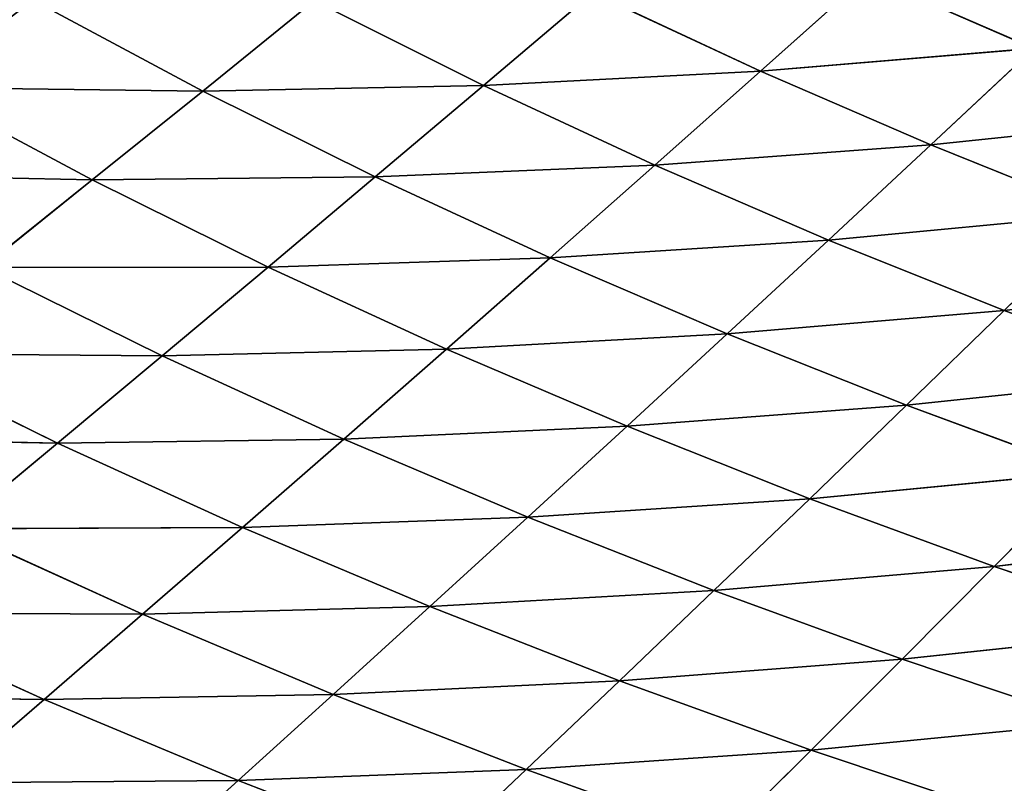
# Model space of a CAD drawing. Extents: x 0 to 605, y 0 to 400.
# Tile 230 of 256: x 150 to 176, y 55 to 74. Entities that reach past the tile are written whole.
import ezdxf

# ---------------------------------------------------------------- set-up
doc = ezdxf.new("R2010")
doc.units = 0
doc.header["$LTSCALE"] = 25.4
doc.layers.get('0').update_dxf_attribs({"linetype": 'CONTINUOUS'})

# ---------------------------------------------------------------- blocks, each defined once
blk = doc.blocks.new('ATLANTA610_-_S_STL')
at = {"color": 0}
for p, q in [((153.947, 63.718, 347.461), (156.371, 61.228, 345.272)), ((153.947, 63.718, 347.461), (156.371, 61.228, 345.272)), ((156.371, 61.228, 345.272), (148.834, 63.514, 345.334)), ((156.371, 61.228, 345.272), (148.834, 63.514, 345.334)), ((151.342, 61.026, 343.168), (148.834, 63.514, 345.334)), ((151.342, 61.026, 343.168), (148.834, 63.514, 345.334)), ((151.342, 61.026, 343.168), (143.788, 63.315, 343.065)), ((151.342, 61.026, 343.168), (143.788, 63.315, 343.065)), ((161.461, 61.435, 347.241), (156.371, 61.228, 345.272)), ((161.461, 61.435, 347.241), (156.371, 61.228, 345.272)), ((163.842, 59.075, 344.986), (161.461, 61.435, 347.241)), ((163.842, 59.075, 344.986), (161.461, 61.435, 347.241)), ((156.371, 61.228, 345.272), (151.342, 61.026, 343.168)), ((156.371, 61.228, 345.272), (151.342, 61.026, 343.168)), ((156.371, 61.228, 345.272), (158.839, 58.872, 343.039)), ((163.842, 59.075, 344.986), (156.371, 61.228, 345.272)), ((163.842, 59.075, 344.986), (156.371, 61.228, 345.272)), ((156.371, 61.228, 345.272), (158.839, 58.872, 343.039)), ((151.342, 61.026, 343.168), (146.377, 60.829, 340.925)), ((151.342, 61.026, 343.168), (146.377, 60.829, 340.925)), ((153.894, 58.673, 340.959), (146.377, 60.829, 340.925)), ((153.894, 58.673, 340.959), (146.377, 60.829, 340.925)), ((158.839, 58.872, 343.039), (151.342, 61.026, 343.168)), ((158.839, 58.872, 343.039), (151.342, 61.026, 343.168)), ((153.894, 58.673, 340.959), (151.342, 61.026, 343.168)), ((153.894, 58.673, 340.959), (151.342, 61.026, 343.168)), ((168.899, 59.284, 346.804), (163.842, 59.075, 344.986)), ((168.899, 59.284, 346.804), (163.842, 59.075, 344.986)), ((168.899, 59.284, 346.804), (171.229, 57.047, 344.485)), ((168.899, 59.284, 346.804), (171.229, 57.047, 344.485)), ((163.842, 59.075, 344.986), (158.839, 58.872, 343.039)), ((163.842, 59.075, 344.986), (158.839, 58.872, 343.039)), ((171.229, 57.047, 344.485), (163.842, 59.075, 344.986)), ((171.229, 57.047, 344.485), (163.842, 59.075, 344.986)), ((166.261, 56.843, 342.687), (163.842, 59.075, 344.986)), ((166.261, 56.843, 342.687), (163.842, 59.075, 344.986)), ((158.839, 58.872, 343.039), (153.894, 58.673, 340.959)), ((158.839, 58.872, 343.039), (153.894, 58.673, 340.959)), ((158.839, 58.872, 343.039), (161.345, 56.644, 340.762)), ((166.261, 56.843, 342.687), (158.839, 58.872, 343.039)), ((166.261, 56.843, 342.687), (158.839, 58.872, 343.039)), ((158.839, 58.872, 343.039), (161.345, 56.644, 340.762)), ((153.894, 58.673, 340.959), (149.012, 58.479, 338.743)), ((153.894, 58.673, 340.959), (149.012, 58.479, 338.743)), ((149.012, 58.479, 338.743), (151.689, 56.26, 336.519)), ((156.486, 56.449, 338.707), (149.012, 58.479, 338.743)), ((156.486, 56.449, 338.707), (149.012, 58.479, 338.743)), ((149.012, 58.479, 338.743), (151.689, 56.26, 336.519)), ((161.345, 56.644, 340.762), (153.894, 58.673, 340.959)), ((161.345, 56.644, 340.762), (153.894, 58.673, 340.959)), ((156.486, 56.449, 338.707), (153.894, 58.673, 340.959)), ((156.486, 56.449, 338.707), (153.894, 58.673, 340.959)), ((151.689, 56.26, 336.519), (144.2, 58.291, 336.387)), ((151.689, 56.26, 336.519), (144.2, 58.291, 336.387)), ((176.244, 57.255, 346.16), (171.229, 57.047, 344.485)), ((176.244, 57.255, 346.16), (171.229, 57.047, 344.485)), ((171.229, 57.047, 344.485), (166.261, 56.843, 342.687)), ((171.229, 57.047, 344.485), (166.261, 56.843, 342.687)), ((171.229, 57.047, 344.485), (173.591, 54.932, 342.123)), ((178.516, 55.135, 343.779), (171.229, 57.047, 344.485)), ((178.516, 55.135, 343.779), (171.229, 57.047, 344.485)), ((171.229, 57.047, 344.485), (173.591, 54.932, 342.123)), ((166.261, 56.843, 342.687), (161.345, 56.644, 340.762)), ((166.261, 56.843, 342.687), (161.345, 56.644, 340.762)), ((173.591, 54.932, 342.123), (166.261, 56.843, 342.687)), ((173.591, 54.932, 342.123), (166.261, 56.843, 342.687)), ((168.713, 54.733, 340.345), (166.261, 56.843, 342.687)), ((168.713, 54.733, 340.345), (166.261, 56.843, 342.687)), ((156.486, 56.449, 338.707), (151.689, 56.26, 336.519)), ((156.486, 56.449, 338.707), (151.689, 56.26, 336.519)), ((161.345, 56.644, 340.762), (156.486, 56.449, 338.707)), ((161.345, 56.644, 340.762), (156.486, 56.449, 338.707)), ((163.885, 54.54, 338.444), (156.486, 56.449, 338.707)), ((163.885, 54.54, 338.444), (156.486, 56.449, 338.707)), ((159.114, 54.351, 336.415), (156.486, 56.449, 338.707)), ((159.114, 54.351, 336.415), (156.486, 56.449, 338.707)), ((161.345, 56.644, 340.762), (163.885, 54.54, 338.444)), ((168.713, 54.733, 340.345), (161.345, 56.644, 340.762)), ((168.713, 54.733, 340.345), (161.345, 56.644, 340.762)), ((161.345, 56.644, 340.762), (163.885, 54.54, 338.444)), ((151.689, 56.26, 336.519), (146.96, 56.076, 334.194)), ((151.689, 56.26, 336.519), (146.96, 56.076, 334.194)), ((151.689, 56.26, 336.519), (154.403, 54.167, 334.255)), ((159.114, 54.351, 336.415), (151.689, 56.26, 336.519)), ((159.114, 54.351, 336.415), (151.689, 56.26, 336.519)), ((151.689, 56.26, 336.519), (154.403, 54.167, 334.255)), ((154.403, 54.167, 334.255), (146.96, 56.076, 334.194)), ((154.403, 54.167, 334.255), (146.96, 56.076, 334.194)), ((173.591, 54.932, 342.123), (168.713, 54.733, 340.345)), ((173.591, 54.932, 342.123), (168.713, 54.733, 340.345)), ((178.516, 55.135, 343.779), (173.591, 54.932, 342.123)), ((178.516, 55.135, 343.779), (173.591, 54.932, 342.123)), ((173.591, 54.932, 342.123), (175.983, 52.934, 339.718)), ((180.816, 53.13, 341.355), (173.591, 54.932, 342.123)), ((180.816, 53.13, 341.355), (173.591, 54.932, 342.123)), ((173.591, 54.932, 342.123), (175.983, 52.934, 339.718)), ((168.713, 54.733, 340.345), (163.885, 54.54, 338.444)), ((168.713, 54.733, 340.345), (163.885, 54.54, 338.444)), ((175.983, 52.934, 339.718), (168.713, 54.733, 340.345)), ((175.983, 52.934, 339.718), (168.713, 54.733, 340.345)), ((171.196, 52.742, 337.962), (168.713, 54.733, 340.345)), ((171.196, 52.742, 337.962), (168.713, 54.733, 340.345)), ((163.885, 54.54, 338.444), (159.114, 54.351, 336.415)), ((163.885, 54.54, 338.444), (159.114, 54.351, 336.415)), ((163.885, 54.54, 338.444), (166.458, 52.554, 336.085)), ((171.196, 52.742, 337.962), (163.885, 54.54, 338.444)), ((171.196, 52.742, 337.962), (163.885, 54.54, 338.444)), ((163.885, 54.54, 338.444), (166.458, 52.554, 336.085)), ((154.403, 54.167, 334.255), (149.758, 53.989, 331.962)), ((154.403, 54.167, 334.255), (149.758, 53.989, 331.962)), ((159.114, 54.351, 336.415), (154.403, 54.167, 334.255)), ((159.114, 54.351, 336.415), (154.403, 54.167, 334.255)), ((154.403, 54.167, 334.255), (157.151, 52.195, 331.954)), ((161.774, 52.372, 334.084), (154.403, 54.167, 334.255)), ((161.774, 52.372, 334.084), (154.403, 54.167, 334.255)), ((154.403, 54.167, 334.255), (157.151, 52.195, 331.954)), ((166.458, 52.554, 336.085), (159.114, 54.351, 336.415)), ((166.458, 52.554, 336.085), (159.114, 54.351, 336.415)), ((161.774, 52.372, 334.084), (159.114, 54.351, 336.415)), ((161.774, 52.372, 334.084), (159.114, 54.351, 336.415)), ((157.151, 52.195, 331.954), (149.758, 53.989, 331.962)), ((157.151, 52.195, 331.954), (149.758, 53.989, 331.962)), ((152.591, 52.023, 329.694), (149.758, 53.989, 331.962)), ((152.591, 52.023, 329.694), (149.758, 53.989, 331.962)), ((145.184, 53.816, 329.532), (152.591, 52.023, 329.694)), ((145.184, 53.816, 329.532), (152.591, 52.023, 329.694)), ((180.816, 53.13, 341.355), (175.983, 52.934, 339.718)), ((180.816, 53.13, 341.355), (175.983, 52.934, 339.718)), ((175.983, 52.934, 339.718), (171.196, 52.742, 337.962)), ((175.983, 52.934, 339.718), (171.196, 52.742, 337.962)), ((175.983, 52.934, 339.718), (178.401, 51.048, 337.272)), ((183.141, 51.237, 338.889), (175.983, 52.934, 339.718)), ((183.141, 51.237, 338.889), (175.983, 52.934, 339.718)), ((175.983, 52.934, 339.718), (178.401, 51.048, 337.272)), ((171.196, 52.742, 337.962), (166.458, 52.554, 336.085)), ((171.196, 52.742, 337.962), (166.458, 52.554, 336.085)), ((178.401, 51.048, 337.272), (171.196, 52.742, 337.962)), ((178.401, 51.048, 337.272), (171.196, 52.742, 337.962)), ((173.705, 50.863, 335.54), (171.196, 52.742, 337.962)), ((173.705, 50.863, 335.54), (171.196, 52.742, 337.962)), ((161.774, 52.372, 334.084), (157.151, 52.195, 331.954)), ((161.774, 52.372, 334.084), (157.151, 52.195, 331.954)), ((166.458, 52.554, 336.085), (161.774, 52.372, 334.084)), ((166.458, 52.554, 336.085), (161.774, 52.372, 334.084)), ((169.058, 50.683, 333.689), (161.774, 52.372, 334.084)), ((169.058, 50.683, 333.689), (161.774, 52.372, 334.084)), ((164.464, 50.508, 331.715), (161.774, 52.372, 334.084)), ((164.464, 50.508, 331.715), (161.774, 52.372, 334.084)), ((166.458, 52.554, 336.085), (169.058, 50.683, 333.689)), ((173.705, 50.863, 335.54), (166.458, 52.554, 336.085)), ((173.705, 50.863, 335.54), (166.458, 52.554, 336.085)), ((166.458, 52.554, 336.085), (169.058, 50.683, 333.689)), ((157.151, 52.195, 331.954), (152.591, 52.023, 329.694)), ((157.151, 52.195, 331.954), (152.591, 52.023, 329.694)), ((157.151, 52.195, 331.954), (159.928, 50.338, 329.617)), ((164.464, 50.508, 331.715), (157.151, 52.195, 331.954)), ((164.464, 50.508, 331.715), (157.151, 52.195, 331.954)), ((157.151, 52.195, 331.954), (159.928, 50.338, 329.617)), ((148.101, 51.857, 327.3), (152.591, 52.023, 329.694)), ((148.101, 51.857, 327.3), (152.591, 52.023, 329.694)), ((148.101, 51.857, 327.3), (155.455, 50.173, 327.39)), ((148.101, 51.857, 327.3), (155.455, 50.173, 327.39)), ((159.928, 50.338, 329.617), (152.591, 52.023, 329.694)), ((159.928, 50.338, 329.617), (152.591, 52.023, 329.694)), ((155.455, 50.173, 327.39), (152.591, 52.023, 329.694)), ((155.455, 50.173, 327.39), (152.591, 52.023, 329.694)), ((173.705, 50.863, 335.54), (169.058, 50.683, 333.689)), ((173.705, 50.863, 335.54), (169.058, 50.683, 333.689)), ((178.401, 51.048, 337.272), (173.705, 50.863, 335.54)), ((178.401, 51.048, 337.272), (173.705, 50.863, 335.54)), ((180.843, 49.27, 334.788), (173.705, 50.863, 335.54)), ((180.843, 49.27, 334.788), (173.705, 50.863, 335.54)), ((176.24, 49.093, 333.08), (173.705, 50.863, 335.54)), ((176.24, 49.093, 333.08), (173.705, 50.863, 335.54)), ((169.058, 50.683, 333.689), (164.464, 50.508, 331.715)), ((169.058, 50.683, 333.689), (164.464, 50.508, 331.715)), ((169.058, 50.683, 333.689), (171.684, 48.921, 331.255)), ((176.24, 49.093, 333.08), (169.058, 50.683, 333.689)), ((176.24, 49.093, 333.08), (169.058, 50.683, 333.689)), ((169.058, 50.683, 333.689), (171.684, 48.921, 331.255)), ((159.928, 50.338, 329.617), (155.455, 50.173, 327.39)), ((159.928, 50.338, 329.617), (155.455, 50.173, 327.39)), ((164.464, 50.508, 331.715), (159.928, 50.338, 329.617)), ((164.464, 50.508, 331.715), (159.928, 50.338, 329.617)), ((159.928, 50.338, 329.617), (162.733, 48.59, 327.244)), ((167.18, 48.753, 329.311), (159.928, 50.338, 329.617)), ((167.18, 48.753, 329.311), (159.928, 50.338, 329.617)), ((159.928, 50.338, 329.617), (162.733, 48.59, 327.244)), ((171.684, 48.921, 331.255), (164.464, 50.508, 331.715)), ((171.684, 48.921, 331.255), (164.464, 50.508, 331.715)), ((167.18, 48.753, 329.311), (164.464, 50.508, 331.715)), ((167.18, 48.753, 329.311), (164.464, 50.508, 331.715)), ((151.05, 50.013, 325.033), (155.455, 50.173, 327.39)), ((151.05, 50.013, 325.033), (155.455, 50.173, 327.39)), ((162.733, 48.59, 327.244), (155.455, 50.173, 327.39)), ((162.733, 48.59, 327.244), (155.455, 50.173, 327.39)), ((158.348, 48.433, 325.053), (155.455, 50.173, 327.39)), ((158.348, 48.433, 325.053), (155.455, 50.173, 327.39)), ((176.24, 49.093, 333.08), (171.684, 48.921, 331.255)), ((176.24, 49.093, 333.08), (171.684, 48.921, 331.255)), ((180.843, 49.27, 334.788), (176.24, 49.093, 333.08)), ((180.843, 49.27, 334.788), (176.24, 49.093, 333.08)), ((183.307, 47.595, 332.267), (176.24, 49.093, 333.08)), ((183.307, 47.595, 332.267), (176.24, 49.093, 333.08)), ((178.797, 47.427, 330.583), (176.24, 49.093, 333.08)), ((178.797, 47.427, 330.583), (176.24, 49.093, 333.08)), ((171.684, 48.921, 331.255), (167.18, 48.753, 329.311)), ((171.684, 48.921, 331.255), (167.18, 48.753, 329.311)), ((171.684, 48.921, 331.255), (174.333, 47.263, 328.786)), ((178.797, 47.427, 330.583), (171.684, 48.921, 331.255)), ((178.797, 47.427, 330.583), (171.684, 48.921, 331.255)), ((171.684, 48.921, 331.255), (174.333, 47.263, 328.786)), ((162.733, 48.59, 327.244), (158.348, 48.433, 325.053)), ((162.733, 48.59, 327.244), (158.348, 48.433, 325.053)), ((167.18, 48.753, 329.311), (162.733, 48.59, 327.244)), ((167.18, 48.753, 329.311), (162.733, 48.59, 327.244)), ((162.733, 48.59, 327.244), (165.563, 46.948, 324.839)), ((169.921, 47.103, 326.872), (162.733, 48.59, 327.244)), ((169.921, 47.103, 326.872), (162.733, 48.59, 327.244)), ((162.733, 48.59, 327.244), (165.563, 46.948, 324.839)), ((174.333, 47.263, 328.786), (167.18, 48.753, 329.311)), ((174.333, 47.263, 328.786), (167.18, 48.753, 329.311)), ((169.921, 47.103, 326.872), (167.18, 48.753, 329.311)), ((169.921, 47.103, 326.872), (167.18, 48.753, 329.311)), ((174.333, 47.263, 328.786), (169.921, 47.103, 326.872)), ((174.333, 47.263, 328.786), (169.921, 47.103, 326.872)), ((178.797, 47.427, 330.583), (174.333, 47.263, 328.786)), ((178.797, 47.427, 330.583), (174.333, 47.263, 328.786)), ((174.333, 47.263, 328.786), (177.005, 45.704, 326.283)), ((181.375, 45.86, 328.052), (174.333, 47.263, 328.786)), ((181.375, 45.86, 328.052), (174.333, 47.263, 328.786)), ((174.333, 47.263, 328.786), (177.005, 45.704, 326.283)), ((169.921, 47.103, 326.872), (165.563, 46.948, 324.839)), ((169.921, 47.103, 326.872), (165.563, 46.948, 324.839)), ((177.005, 45.704, 326.283), (169.921, 47.103, 326.872)), ((177.005, 45.704, 326.283), (169.921, 47.103, 326.872)), ((172.684, 45.553, 324.4), (169.921, 47.103, 326.872)), ((172.684, 45.553, 324.4), (169.921, 47.103, 326.872)), ((177.005, 45.704, 326.283), (172.684, 45.553, 324.4)), ((177.005, 45.704, 326.283), (172.684, 45.553, 324.4))]:
    blk.add_line(p, q, dxfattribs=at)
mesh = blk.add_polyface(dxfattribs=at)
corners = [(153.947, 63.718, 347.461), (148.834, 63.514, 345.334), (146.376, 66.137, 347.457)]
mesh.append_faces([[corners[k] for k in face] for face in [(0, 1, 2)]], dxfattribs={"color": 0})
mesh = blk.add_polyface(dxfattribs=at)
corners = [(153.947, 63.718, 347.461), (156.371, 61.228, 345.272), (148.834, 63.514, 345.334)]
mesh.append_faces([[corners[k] for k in face] for face in [(0, 1, 2)]], dxfattribs={"color": 0})
mesh = blk.add_polyface(dxfattribs=at)
corners = [(153.947, 63.718, 347.461), (161.461, 61.435, 347.241), (156.371, 61.228, 345.272)]
mesh.append_faces([[corners[k] for k in face] for face in [(0, 1, 2)]], dxfattribs={"color": 0})
mesh = blk.add_polyface(dxfattribs=at)
corners = [(148.834, 63.514, 345.334), (151.342, 61.026, 343.168), (143.788, 63.315, 343.065)]
mesh.append_faces([[corners[k] for k in face] for face in [(0, 1, 2)]], dxfattribs={"color": 0})
mesh = blk.add_polyface(dxfattribs=at)
corners = [(148.834, 63.514, 345.334), (156.371, 61.228, 345.272), (151.342, 61.026, 343.168)]
mesh.append_faces([[corners[k] for k in face] for face in [(0, 1, 2)]], dxfattribs={"color": 0})
mesh = blk.add_polyface(dxfattribs=at)
corners = [(151.342, 61.026, 343.168), (146.377, 60.829, 340.925), (143.788, 63.315, 343.065)]
mesh.append_faces([[corners[k] for k in face] for face in [(0, 1, 2)]], dxfattribs={"color": 0})
mesh = blk.add_polyface(dxfattribs=at)
corners = [(161.461, 61.435, 347.241), (163.842, 59.075, 344.986), (156.371, 61.228, 345.272)]
mesh.append_faces([[corners[k] for k in face] for face in [(0, 1, 2)]], dxfattribs={"color": 0})
mesh = blk.add_polyface(dxfattribs=at)
corners = [(161.461, 61.435, 347.241), (168.899, 59.284, 346.804), (163.842, 59.075, 344.986)]
mesh.append_faces([[corners[k] for k in face] for face in [(0, 1, 2)]], dxfattribs={"color": 0})
mesh = blk.add_polyface(dxfattribs=at)
corners = [(156.371, 61.228, 345.272), (158.839, 58.872, 343.039), (151.342, 61.026, 343.168)]
mesh.append_faces([[corners[k] for k in face] for face in [(0, 1, 2)]], dxfattribs={"color": 0})
mesh = blk.add_polyface(dxfattribs=at)
corners = [(156.371, 61.228, 345.272), (163.842, 59.075, 344.986), (158.839, 58.872, 343.039)]
mesh.append_faces([[corners[k] for k in face] for face in [(0, 1, 2)]], dxfattribs={"color": 0})
mesh = blk.add_polyface(dxfattribs=at)
corners = [(151.342, 61.026, 343.168), (153.894, 58.673, 340.959), (146.377, 60.829, 340.925)]
mesh.append_faces([[corners[k] for k in face] for face in [(0, 1, 2)]], dxfattribs={"color": 0})
mesh = blk.add_polyface(dxfattribs=at)
corners = [(153.894, 58.673, 340.959), (149.012, 58.479, 338.743), (146.377, 60.829, 340.925)]
mesh.append_faces([[corners[k] for k in face] for face in [(0, 1, 2)]], dxfattribs={"color": 0})
mesh = blk.add_polyface(dxfattribs=at)
corners = [(151.342, 61.026, 343.168), (158.839, 58.872, 343.039), (153.894, 58.673, 340.959)]
mesh.append_faces([[corners[k] for k in face] for face in [(0, 1, 2)]], dxfattribs={"color": 0})
mesh = blk.add_polyface(dxfattribs=at)
corners = [(168.899, 59.284, 346.804), (171.229, 57.047, 344.485), (163.842, 59.075, 344.986)]
mesh.append_faces([[corners[k] for k in face] for face in [(0, 1, 2)]], dxfattribs={"color": 0})
mesh = blk.add_polyface(dxfattribs=at)
corners = [(168.899, 59.284, 346.804), (176.244, 57.255, 346.16), (171.229, 57.047, 344.485)]
mesh.append_faces([[corners[k] for k in face] for face in [(0, 1, 2)]], dxfattribs={"color": 0})
mesh = blk.add_polyface(dxfattribs=at)
corners = [(163.842, 59.075, 344.986), (166.261, 56.843, 342.687), (158.839, 58.872, 343.039)]
mesh.append_faces([[corners[k] for k in face] for face in [(0, 1, 2)]], dxfattribs={"color": 0})
mesh = blk.add_polyface(dxfattribs=at)
corners = [(163.842, 59.075, 344.986), (171.229, 57.047, 344.485), (166.261, 56.843, 342.687)]
mesh.append_faces([[corners[k] for k in face] for face in [(0, 1, 2)]], dxfattribs={"color": 0})
mesh = blk.add_polyface(dxfattribs=at)
corners = [(158.839, 58.872, 343.039), (161.345, 56.644, 340.762), (153.894, 58.673, 340.959)]
mesh.append_faces([[corners[k] for k in face] for face in [(0, 1, 2)]], dxfattribs={"color": 0})
mesh = blk.add_polyface(dxfattribs=at)
corners = [(158.839, 58.872, 343.039), (166.261, 56.843, 342.687), (161.345, 56.644, 340.762)]
mesh.append_faces([[corners[k] for k in face] for face in [(0, 1, 2)]], dxfattribs={"color": 0})
mesh = blk.add_polyface(dxfattribs=at)
corners = [(149.012, 58.479, 338.743), (151.689, 56.26, 336.519), (144.2, 58.291, 336.387)]
mesh.append_faces([[corners[k] for k in face] for face in [(0, 1, 2)]], dxfattribs={"color": 0})
mesh = blk.add_polyface(dxfattribs=at)
corners = [(153.894, 58.673, 340.959), (156.486, 56.449, 338.707), (149.012, 58.479, 338.743)]
mesh.append_faces([[corners[k] for k in face] for face in [(0, 1, 2)]], dxfattribs={"color": 0})
mesh = blk.add_polyface(dxfattribs=at)
corners = [(149.012, 58.479, 338.743), (156.486, 56.449, 338.707), (151.689, 56.26, 336.519)]
mesh.append_faces([[corners[k] for k in face] for face in [(0, 1, 2)]], dxfattribs={"color": 0})
mesh = blk.add_polyface(dxfattribs=at)
corners = [(153.894, 58.673, 340.959), (161.345, 56.644, 340.762), (156.486, 56.449, 338.707)]
mesh.append_faces([[corners[k] for k in face] for face in [(0, 1, 2)]], dxfattribs={"color": 0})
mesh = blk.add_polyface(dxfattribs=at)
corners = [(151.689, 56.26, 336.519), (146.96, 56.076, 334.194), (144.2, 58.291, 336.387)]
mesh.append_faces([[corners[k] for k in face] for face in [(0, 1, 2)]], dxfattribs={"color": 0})
mesh = blk.add_polyface(dxfattribs=at)
corners = [(176.244, 57.255, 346.16), (178.516, 55.135, 343.779), (171.229, 57.047, 344.485)]
mesh.append_faces([[corners[k] for k in face] for face in [(0, 1, 2)]], dxfattribs={"color": 0})
mesh = blk.add_polyface(dxfattribs=at)
corners = [(171.229, 57.047, 344.485), (173.591, 54.932, 342.123), (166.261, 56.843, 342.687)]
mesh.append_faces([[corners[k] for k in face] for face in [(0, 1, 2)]], dxfattribs={"color": 0})
mesh = blk.add_polyface(dxfattribs=at)
corners = [(171.229, 57.047, 344.485), (178.516, 55.135, 343.779), (173.591, 54.932, 342.123)]
mesh.append_faces([[corners[k] for k in face] for face in [(0, 1, 2)]], dxfattribs={"color": 0})
mesh = blk.add_polyface(dxfattribs=at)
corners = [(166.261, 56.843, 342.687), (168.713, 54.733, 340.345), (161.345, 56.644, 340.762)]
mesh.append_faces([[corners[k] for k in face] for face in [(0, 1, 2)]], dxfattribs={"color": 0})
mesh = blk.add_polyface(dxfattribs=at)
corners = [(166.261, 56.843, 342.687), (173.591, 54.932, 342.123), (168.713, 54.733, 340.345)]
mesh.append_faces([[corners[k] for k in face] for face in [(0, 1, 2)]], dxfattribs={"color": 0})
mesh = blk.add_polyface(dxfattribs=at)
corners = [(156.486, 56.449, 338.707), (159.114, 54.351, 336.415), (151.689, 56.26, 336.519)]
mesh.append_faces([[corners[k] for k in face] for face in [(0, 1, 2)]], dxfattribs={"color": 0})
mesh = blk.add_polyface(dxfattribs=at)
corners = [(161.345, 56.644, 340.762), (163.885, 54.54, 338.444), (156.486, 56.449, 338.707)]
mesh.append_faces([[corners[k] for k in face] for face in [(0, 1, 2)]], dxfattribs={"color": 0})
mesh = blk.add_polyface(dxfattribs=at)
corners = [(156.486, 56.449, 338.707), (163.885, 54.54, 338.444), (159.114, 54.351, 336.415)]
mesh.append_faces([[corners[k] for k in face] for face in [(0, 1, 2)]], dxfattribs={"color": 0})
mesh = blk.add_polyface(dxfattribs=at)
corners = [(161.345, 56.644, 340.762), (168.713, 54.733, 340.345), (163.885, 54.54, 338.444)]
mesh.append_faces([[corners[k] for k in face] for face in [(0, 1, 2)]], dxfattribs={"color": 0})
mesh = blk.add_polyface(dxfattribs=at)
corners = [(151.689, 56.26, 336.519), (154.403, 54.167, 334.255), (146.96, 56.076, 334.194)]
mesh.append_faces([[corners[k] for k in face] for face in [(0, 1, 2)]], dxfattribs={"color": 0})
mesh = blk.add_polyface(dxfattribs=at)
corners = [(151.689, 56.26, 336.519), (159.114, 54.351, 336.415), (154.403, 54.167, 334.255)]
mesh.append_faces([[corners[k] for k in face] for face in [(0, 1, 2)]], dxfattribs={"color": 0})
mesh = blk.add_polyface(dxfattribs=at)
corners = [(154.403, 54.167, 334.255), (149.758, 53.989, 331.962), (146.96, 56.076, 334.194)]
mesh.append_faces([[corners[k] for k in face] for face in [(0, 1, 2)]], dxfattribs={"color": 0})
mesh = blk.add_polyface(dxfattribs=at)
corners = [(173.591, 54.932, 342.123), (175.983, 52.934, 339.718), (168.713, 54.733, 340.345)]
mesh.append_faces([[corners[k] for k in face] for face in [(0, 1, 2)]], dxfattribs={"color": 0})
mesh = blk.add_polyface(dxfattribs=at)
corners = [(178.516, 55.135, 343.779), (180.816, 53.13, 341.355), (173.591, 54.932, 342.123)]
mesh.append_faces([[corners[k] for k in face] for face in [(0, 1, 2)]], dxfattribs={"color": 0})
mesh = blk.add_polyface(dxfattribs=at)
corners = [(173.591, 54.932, 342.123), (180.816, 53.13, 341.355), (175.983, 52.934, 339.718)]
mesh.append_faces([[corners[k] for k in face] for face in [(0, 1, 2)]], dxfattribs={"color": 0})
mesh = blk.add_polyface(dxfattribs=at)
corners = [(168.713, 54.733, 340.345), (171.196, 52.742, 337.962), (163.885, 54.54, 338.444)]
mesh.append_faces([[corners[k] for k in face] for face in [(0, 1, 2)]], dxfattribs={"color": 0})
mesh = blk.add_polyface(dxfattribs=at)
corners = [(168.713, 54.733, 340.345), (175.983, 52.934, 339.718), (171.196, 52.742, 337.962)]
mesh.append_faces([[corners[k] for k in face] for face in [(0, 1, 2)]], dxfattribs={"color": 0})
mesh = blk.add_polyface(dxfattribs=at)
corners = [(163.885, 54.54, 338.444), (166.458, 52.554, 336.085), (159.114, 54.351, 336.415)]
mesh.append_faces([[corners[k] for k in face] for face in [(0, 1, 2)]], dxfattribs={"color": 0})
mesh = blk.add_polyface(dxfattribs=at)
corners = [(163.885, 54.54, 338.444), (171.196, 52.742, 337.962), (166.458, 52.554, 336.085)]
mesh.append_faces([[corners[k] for k in face] for face in [(0, 1, 2)]], dxfattribs={"color": 0})
mesh = blk.add_polyface(dxfattribs=at)
corners = [(154.403, 54.167, 334.255), (157.151, 52.195, 331.954), (149.758, 53.989, 331.962)]
mesh.append_faces([[corners[k] for k in face] for face in [(0, 1, 2)]], dxfattribs={"color": 0})
mesh = blk.add_polyface(dxfattribs=at)
corners = [(159.114, 54.351, 336.415), (161.774, 52.372, 334.084), (154.403, 54.167, 334.255)]
mesh.append_faces([[corners[k] for k in face] for face in [(0, 1, 2)]], dxfattribs={"color": 0})
mesh = blk.add_polyface(dxfattribs=at)
corners = [(154.403, 54.167, 334.255), (161.774, 52.372, 334.084), (157.151, 52.195, 331.954)]
mesh.append_faces([[corners[k] for k in face] for face in [(0, 1, 2)]], dxfattribs={"color": 0})
mesh = blk.add_polyface(dxfattribs=at)
corners = [(159.114, 54.351, 336.415), (166.458, 52.554, 336.085), (161.774, 52.372, 334.084)]
mesh.append_faces([[corners[k] for k in face] for face in [(0, 1, 2)]], dxfattribs={"color": 0})
mesh = blk.add_polyface(dxfattribs=at)
corners = [(149.758, 53.989, 331.962), (152.591, 52.023, 329.694), (145.184, 53.816, 329.532)]
mesh.append_faces([[corners[k] for k in face] for face in [(0, 1, 2)]], dxfattribs={"color": 0})
mesh = blk.add_polyface(dxfattribs=at)
corners = [(149.758, 53.989, 331.962), (157.151, 52.195, 331.954), (152.591, 52.023, 329.694)]
mesh.append_faces([[corners[k] for k in face] for face in [(0, 1, 2)]], dxfattribs={"color": 0})
mesh = blk.add_polyface(dxfattribs=at)
corners = [(152.591, 52.023, 329.694), (148.101, 51.857, 327.3), (145.184, 53.816, 329.532)]
mesh.append_faces([[corners[k] for k in face] for face in [(0, 1, 2)]], dxfattribs={"color": 0})
mesh = blk.add_polyface(dxfattribs=at)
corners = [(180.816, 53.13, 341.355), (183.141, 51.237, 338.889), (175.983, 52.934, 339.718)]
mesh.append_faces([[corners[k] for k in face] for face in [(0, 1, 2)]], dxfattribs={"color": 0})
mesh = blk.add_polyface(dxfattribs=at)
corners = [(175.983, 52.934, 339.718), (178.401, 51.048, 337.272), (171.196, 52.742, 337.962)]
mesh.append_faces([[corners[k] for k in face] for face in [(0, 1, 2)]], dxfattribs={"color": 0})
mesh = blk.add_polyface(dxfattribs=at)
corners = [(175.983, 52.934, 339.718), (183.141, 51.237, 338.889), (178.401, 51.048, 337.272)]
mesh.append_faces([[corners[k] for k in face] for face in [(0, 1, 2)]], dxfattribs={"color": 0})
mesh = blk.add_polyface(dxfattribs=at)
corners = [(171.196, 52.742, 337.962), (173.705, 50.863, 335.54), (166.458, 52.554, 336.085)]
mesh.append_faces([[corners[k] for k in face] for face in [(0, 1, 2)]], dxfattribs={"color": 0})
mesh = blk.add_polyface(dxfattribs=at)
corners = [(171.196, 52.742, 337.962), (178.401, 51.048, 337.272), (173.705, 50.863, 335.54)]
mesh.append_faces([[corners[k] for k in face] for face in [(0, 1, 2)]], dxfattribs={"color": 0})
mesh = blk.add_polyface(dxfattribs=at)
corners = [(161.774, 52.372, 334.084), (164.464, 50.508, 331.715), (157.151, 52.195, 331.954)]
mesh.append_faces([[corners[k] for k in face] for face in [(0, 1, 2)]], dxfattribs={"color": 0})
mesh = blk.add_polyface(dxfattribs=at)
corners = [(166.458, 52.554, 336.085), (169.058, 50.683, 333.689), (161.774, 52.372, 334.084)]
mesh.append_faces([[corners[k] for k in face] for face in [(0, 1, 2)]], dxfattribs={"color": 0})
mesh = blk.add_polyface(dxfattribs=at)
corners = [(161.774, 52.372, 334.084), (169.058, 50.683, 333.689), (164.464, 50.508, 331.715)]
mesh.append_faces([[corners[k] for k in face] for face in [(0, 1, 2)]], dxfattribs={"color": 0})
mesh = blk.add_polyface(dxfattribs=at)
corners = [(166.458, 52.554, 336.085), (173.705, 50.863, 335.54), (169.058, 50.683, 333.689)]
mesh.append_faces([[corners[k] for k in face] for face in [(0, 1, 2)]], dxfattribs={"color": 0})
mesh = blk.add_polyface(dxfattribs=at)
corners = [(157.151, 52.195, 331.954), (159.928, 50.338, 329.617), (152.591, 52.023, 329.694)]
mesh.append_faces([[corners[k] for k in face] for face in [(0, 1, 2)]], dxfattribs={"color": 0})
mesh = blk.add_polyface(dxfattribs=at)
corners = [(157.151, 52.195, 331.954), (164.464, 50.508, 331.715), (159.928, 50.338, 329.617)]
mesh.append_faces([[corners[k] for k in face] for face in [(0, 1, 2)]], dxfattribs={"color": 0})
mesh = blk.add_polyface(dxfattribs=at)
corners = [(148.101, 51.857, 327.3), (151.05, 50.013, 325.033), (146.717, 49.859, 322.542)]
mesh.append_faces([[corners[k] for k in face] for face in [(0, 1, 2)]], dxfattribs={"color": 0})
mesh = blk.add_polyface(dxfattribs=at)
corners = [(152.591, 52.023, 329.694), (155.455, 50.173, 327.39), (148.101, 51.857, 327.3)]
mesh.append_faces([[corners[k] for k in face] for face in [(0, 1, 2)]], dxfattribs={"color": 0})
mesh = blk.add_polyface(dxfattribs=at)
corners = [(155.455, 50.173, 327.39), (151.05, 50.013, 325.033), (148.101, 51.857, 327.3)]
mesh.append_faces([[corners[k] for k in face] for face in [(0, 1, 2)]], dxfattribs={"color": 0})
mesh = blk.add_polyface(dxfattribs=at)
corners = [(152.591, 52.023, 329.694), (159.928, 50.338, 329.617), (155.455, 50.173, 327.39)]
mesh.append_faces([[corners[k] for k in face] for face in [(0, 1, 2)]], dxfattribs={"color": 0})
mesh = blk.add_polyface(dxfattribs=at)
corners = [(173.705, 50.863, 335.54), (176.24, 49.093, 333.08), (169.058, 50.683, 333.689)]
mesh.append_faces([[corners[k] for k in face] for face in [(0, 1, 2)]], dxfattribs={"color": 0})
mesh = blk.add_polyface(dxfattribs=at)
corners = [(178.401, 51.048, 337.272), (180.843, 49.27, 334.788), (173.705, 50.863, 335.54)]
mesh.append_faces([[corners[k] for k in face] for face in [(0, 1, 2)]], dxfattribs={"color": 0})
mesh = blk.add_polyface(dxfattribs=at)
corners = [(173.705, 50.863, 335.54), (180.843, 49.27, 334.788), (176.24, 49.093, 333.08)]
mesh.append_faces([[corners[k] for k in face] for face in [(0, 1, 2)]], dxfattribs={"color": 0})
mesh = blk.add_polyface(dxfattribs=at)
corners = [(169.058, 50.683, 333.689), (171.684, 48.921, 331.255), (164.464, 50.508, 331.715)]
mesh.append_faces([[corners[k] for k in face] for face in [(0, 1, 2)]], dxfattribs={"color": 0})
mesh = blk.add_polyface(dxfattribs=at)
corners = [(169.058, 50.683, 333.689), (176.24, 49.093, 333.08), (171.684, 48.921, 331.255)]
mesh.append_faces([[corners[k] for k in face] for face in [(0, 1, 2)]], dxfattribs={"color": 0})
mesh = blk.add_polyface(dxfattribs=at)
corners = [(159.928, 50.338, 329.617), (162.733, 48.59, 327.244), (155.455, 50.173, 327.39)]
mesh.append_faces([[corners[k] for k in face] for face in [(0, 1, 2)]], dxfattribs={"color": 0})
mesh = blk.add_polyface(dxfattribs=at)
corners = [(164.464, 50.508, 331.715), (167.18, 48.753, 329.311), (159.928, 50.338, 329.617)]
mesh.append_faces([[corners[k] for k in face] for face in [(0, 1, 2)]], dxfattribs={"color": 0})
mesh = blk.add_polyface(dxfattribs=at)
corners = [(159.928, 50.338, 329.617), (167.18, 48.753, 329.311), (162.733, 48.59, 327.244)]
mesh.append_faces([[corners[k] for k in face] for face in [(0, 1, 2)]], dxfattribs={"color": 0})
mesh = blk.add_polyface(dxfattribs=at)
corners = [(164.464, 50.508, 331.715), (171.684, 48.921, 331.255), (167.18, 48.753, 329.311)]
mesh.append_faces([[corners[k] for k in face] for face in [(0, 1, 2)]], dxfattribs={"color": 0})
mesh = blk.add_polyface(dxfattribs=at)
corners = [(155.455, 50.173, 327.39), (158.348, 48.433, 325.053), (151.05, 50.013, 325.033)]
mesh.append_faces([[corners[k] for k in face] for face in [(0, 1, 2)]], dxfattribs={"color": 0})
mesh = blk.add_polyface(dxfattribs=at)
corners = [(155.455, 50.173, 327.39), (162.733, 48.59, 327.244), (158.348, 48.433, 325.053)]
mesh.append_faces([[corners[k] for k in face] for face in [(0, 1, 2)]], dxfattribs={"color": 0})
mesh = blk.add_polyface(dxfattribs=at)
corners = [(176.24, 49.093, 333.08), (178.797, 47.427, 330.583), (171.684, 48.921, 331.255)]
mesh.append_faces([[corners[k] for k in face] for face in [(0, 1, 2)]], dxfattribs={"color": 0})
mesh = blk.add_polyface(dxfattribs=at)
corners = [(180.843, 49.27, 334.788), (183.307, 47.595, 332.267), (176.24, 49.093, 333.08)]
mesh.append_faces([[corners[k] for k in face] for face in [(0, 1, 2)]], dxfattribs={"color": 0})
mesh = blk.add_polyface(dxfattribs=at)
corners = [(176.24, 49.093, 333.08), (183.307, 47.595, 332.267), (178.797, 47.427, 330.583)]
mesh.append_faces([[corners[k] for k in face] for face in [(0, 1, 2)]], dxfattribs={"color": 0})
mesh = blk.add_polyface(dxfattribs=at)
corners = [(171.684, 48.921, 331.255), (174.333, 47.263, 328.786), (167.18, 48.753, 329.311)]
mesh.append_faces([[corners[k] for k in face] for face in [(0, 1, 2)]], dxfattribs={"color": 0})
mesh = blk.add_polyface(dxfattribs=at)
corners = [(171.684, 48.921, 331.255), (178.797, 47.427, 330.583), (174.333, 47.263, 328.786)]
mesh.append_faces([[corners[k] for k in face] for face in [(0, 1, 2)]], dxfattribs={"color": 0})
mesh = blk.add_polyface(dxfattribs=at)
corners = [(162.733, 48.59, 327.244), (165.563, 46.948, 324.839), (158.348, 48.433, 325.053)]
mesh.append_faces([[corners[k] for k in face] for face in [(0, 1, 2)]], dxfattribs={"color": 0})
mesh = blk.add_polyface(dxfattribs=at)
corners = [(167.18, 48.753, 329.311), (169.921, 47.103, 326.872), (162.733, 48.59, 327.244)]
mesh.append_faces([[corners[k] for k in face] for face in [(0, 1, 2)]], dxfattribs={"color": 0})
mesh = blk.add_polyface(dxfattribs=at)
corners = [(162.733, 48.59, 327.244), (169.921, 47.103, 326.872), (165.563, 46.948, 324.839)]
mesh.append_faces([[corners[k] for k in face] for face in [(0, 1, 2)]], dxfattribs={"color": 0})
mesh = blk.add_polyface(dxfattribs=at)
corners = [(167.18, 48.753, 329.311), (174.333, 47.263, 328.786), (169.921, 47.103, 326.872)]
mesh.append_faces([[corners[k] for k in face] for face in [(0, 1, 2)]], dxfattribs={"color": 0})
mesh = blk.add_polyface(dxfattribs=at)
corners = [(174.333, 47.263, 328.786), (177.005, 45.704, 326.283), (169.921, 47.103, 326.872)]
mesh.append_faces([[corners[k] for k in face] for face in [(0, 1, 2)]], dxfattribs={"color": 0})
mesh = blk.add_polyface(dxfattribs=at)
corners = [(178.797, 47.427, 330.583), (181.375, 45.86, 328.052), (174.333, 47.263, 328.786)]
mesh.append_faces([[corners[k] for k in face] for face in [(0, 1, 2)]], dxfattribs={"color": 0})
mesh = blk.add_polyface(dxfattribs=at)
corners = [(174.333, 47.263, 328.786), (181.375, 45.86, 328.052), (177.005, 45.704, 326.283)]
mesh.append_faces([[corners[k] for k in face] for face in [(0, 1, 2)]], dxfattribs={"color": 0})
mesh = blk.add_polyface(dxfattribs=at)
corners = [(169.921, 47.103, 326.872), (172.684, 45.553, 324.4), (165.563, 46.948, 324.839)]
mesh.append_faces([[corners[k] for k in face] for face in [(0, 1, 2)]], dxfattribs={"color": 0})
mesh = blk.add_polyface(dxfattribs=at)
corners = [(169.921, 47.103, 326.872), (177.005, 45.704, 326.283), (172.684, 45.553, 324.4)]
mesh.append_faces([[corners[k] for k in face] for face in [(0, 1, 2)]], dxfattribs={"color": 0})
mesh = blk.add_polyface(dxfattribs=at)
corners = [(177.005, 45.704, 326.283), (179.696, 44.241, 323.748), (172.684, 45.553, 324.4)]
mesh.append_faces([[corners[k] for k in face] for face in [(0, 1, 2)]], dxfattribs={"color": 0})

msp = doc.modelspace()

# ---------------------------------------------------------------- block references
at = {"color": 254, "extrusion": (0, -1, 5.55112e-17)}
msp.add_blockref('ATLANTA610_-_S_STL', (-0.269, -0.066, -399.883), dxfattribs=at)

doc.saveas('drawing.dxf')
